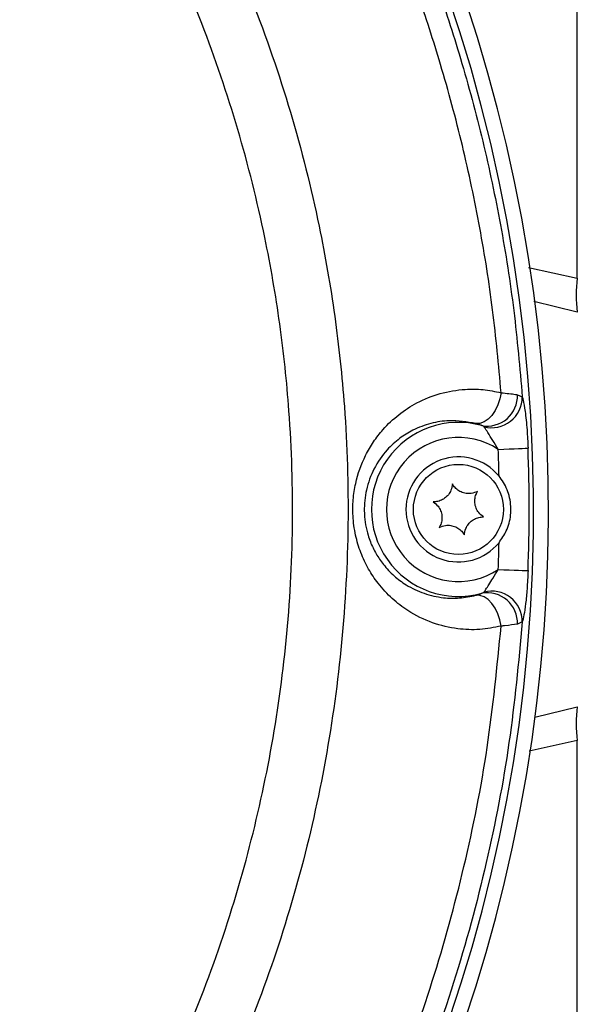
# Model space of a CAD drawing. Extents: x 0 to 8410, y 0 to 5940.
# Tile 207 of 212: x 7175 to 7250, y 4645 to 4777. Entities that reach past the tile are written whole.
import ezdxf

# ---------------------------------------------------------------- set-up
doc = ezdxf.new("R2010")
doc.units = 0
doc.header["$LTSCALE"] = 10
doc.layers.get('0').update_dxf_attribs({"linetype": 'CONTINUOUS'})

msp = doc.modelspace()

# ---------------------------------------------------------------- linework, layer by layer
at = {"color": 8, "linetype": 'CONTINUOUS'}
for p, q in [((7249.63, 4742.17), (7249.63, 4848.75)), ((7243.14, 4743.6), (7249.63, 4742.17)), ((7249.63, 4737.65), (7243.84, 4739.07)), ((7241.65, 4726.64), (7242.3, 4726.35)), ((7242.3, 4696.36), (7241.65, 4696.07)), ((7243.96, 4683.66), (7249.63, 4685.05)), ((7249.63, 4680.53), (7243.19, 4679.12)), ((7249.63, 4573.96), (7249.63, 4680.53))]:
    msp.add_line(p, q, dxfattribs=at)
at = {"color": 8, "linetype": 'CONTINUOUS', "flags": 128}
for points in [[(7239.47, 4726.91), (7239.32, 4726.07), (7239.05, 4725.27), (7238.69, 4724.52), (7238.25, 4723.88), (7237.74, 4723.37), (7237.2, 4723.01), (7236.64, 4722.81), (7236.09, 4722.8)], [(7239.08, 4719.36), (7239.82, 4719.39), (7240.53, 4719.41), (7241.19, 4719.44), (7241.78, 4719.46), (7242.28, 4719.48), (7242.67, 4719.5), (7242.93, 4719.51), (7243.06, 4719.51)], [(7239.08, 4703.35), (7239.82, 4703.32), (7240.53, 4703.29), (7241.19, 4703.27), (7241.78, 4703.24), (7242.28, 4703.22), (7242.67, 4703.21), (7242.93, 4703.2), (7243.06, 4703.19)], [(7239.47, 4695.8), (7239.32, 4696.63), (7239.05, 4697.44), (7238.69, 4698.18), (7238.25, 4698.82), (7237.74, 4699.34), (7237.2, 4699.7), (7236.64, 4699.89), (7236.09, 4699.91)]]:
    msp.add_lwpolyline(points, dxfattribs=at)
at = {"color": 7, "linetype": 'CONTINUOUS'}
msp.add_circle((7233.78, 4711.35), 6, dxfattribs=at)
for centre, radius, start, end in [((7032.78, 4711.35), 213, 282.8495, 90), ((7032.78, 4711.35), 211, 278.5612, 93.9439), ((7233.78, 4711.35), 7, 39.3624, 320.6376)]:
    msp.add_arc(centre, radius, start, end, dxfattribs=at)
at = {"color": 8, "linetype": 'CONTINUOUS'}
for centre, radius, start, end in [((7266.93, 4739.91), 17.45, 172.5571, 187.4429), ((7237.62, 4726.49), 4.03, 259.8446, 2.0469), ((7238.23, 4726.31), 4.07, 255.1007, 0.6273), ((7233.78, 4711.35), 11.6, 74.3363, 285.6637), ((7233.78, 4711.35), 9.6, 56.4653, 303.5347), ((7032.78, 4711.35), 206.46, 1.2321, 2.2217), ((7032.78, 4711.35), 210.44, 357.7783, 2.2217), ((7032.78, 4711.35), 206.46, 357.7783, 358.7679), ((7237.62, 4696.21), 4.03, 357.9531, 100.1554), ((7238.23, 4696.4), 4.07, 359.3678, 104.9041), ((7266.93, 4682.79), 17.45, 172.5571, 187.4429)]:
    msp.add_arc(centre, radius, start, end, dxfattribs=at)
for points, knots in [([(7021.94, 4525.44), (6997.45, 4526.98), (6948.47, 4530.05), (6875.04, 4535.39), (6776.62, 4542.62), (6699.53, 4546.78), (6643.99, 4551.66), (6634.93, 4553.23), (6626.01, 4555.45), (6617.32, 4558.46), (6608.94, 4562.25), (6600.87, 4566.73), (6593.21, 4571.88), (6586.02, 4577.64), (6579.36, 4583.99), (6573.25, 4590.89), (6567.74, 4598.27), (6562.87, 4606.07), (6558.7, 4614.26), (6555.22, 4622.77), (6552.46, 4631.54), (6550.27, 4641.36), (6548.87, 4652.19), (6548.18, 4663.98), (6548.1, 4675.81), (6548.37, 4687.66), (6548.73, 4699.51), (6548.93, 4711.25), (6548.74, 4722.88), (6548.4, 4734.41), (6548.14, 4745.94), (6548.18, 4757.46), (6548.76, 4768.94), (6549.99, 4779.59), (6551.99, 4789.36), (6554.61, 4798.19), (6557.94, 4806.78), (6561.98, 4815.04), (6566.72, 4822.91), (6572.09, 4830.37), (6578.07, 4837.35), (6584.61, 4843.82), (6591.7, 4849.7), (6599.28, 4854.98), (6607.27, 4859.6), (6615.58, 4863.55), (6624.22, 4866.65), (6633.1, 4868.92), (6642.15, 4870.53), (6651.28, 4871.65), (6673.11, 4873.33), (6741.03, 4877.75), (6836, 4884.63), (6921.31, 4890.12), (6963.47, 4893.38), (6981.53, 4895.02), (6999.6, 4896.48), (7017.69, 4897.47), (7035, 4897.78), (7051.5, 4896.87), (7067.08, 4894.61), (7082.42, 4891.08), (7097.39, 4886.28), (7111.89, 4880.21), (7125.84, 4872.93), (7139.14, 4864.52), (7151.68, 4855.03), (7163.35, 4844.49), (7174.12, 4833), (7183.89, 4820.64), (7192.58, 4807.53), (7200.11, 4793.71), (7206.45, 4779.29), (7211.58, 4764.39), (7215.14, 4750.28), (7217.41, 4737.14), (7218.83, 4723.88), (7219.27, 4709.33), (7218.42, 4693.59), (7216.27, 4677.98), (7212.82, 4662.63), (7208.05, 4647.63), (7202.04, 4633.07), (7194.83, 4619.06), (7186.49, 4605.72), (7177.03, 4593.16), (7166.54, 4581.42), (7155.1, 4570.6), (7142.82, 4560.78), (7129.73, 4552.07), (7115.95, 4544.47), (7101.58, 4538.05), (7087.07, 4532.97), (7072.56, 4529.23), (7058.15, 4526.61), (7048.42, 4525.82), (7043.57, 4525.43)], [0, 0, 0, 0, 0.041818, 0.083637, 0.125456, 0.209994, 0.215204, 0.220429, 0.225648, 0.230849, 0.236072, 0.241314, 0.246556, 0.251779, 0.256994, 0.262228, 0.267461, 0.272676, 0.27788, 0.283103, 0.288325, 0.293529, 0.300223, 0.30692, 0.31364, 0.320379, 0.327119, 0.333841, 0.340384, 0.346942, 0.353498, 0.360039, 0.366562, 0.373082, 0.378296, 0.383528, 0.388761, 0.393975, 0.399179, 0.404401, 0.409624, 0.414828, 0.420055, 0.4253, 0.430545, 0.435771, 0.440956, 0.446157, 0.451381, 0.456613, 0.461824, 0.48868, 0.572619, 0.624074, 0.634371, 0.644675, 0.654975, 0.665264, 0.675549, 0.684458, 0.693398, 0.702338, 0.711247, 0.720155, 0.729094, 0.738034, 0.746942, 0.755858, 0.764805, 0.773753, 0.782668, 0.791585, 0.800534, 0.809483, 0.8184, 0.825299, 0.832198, 0.841118, 0.850069, 0.859021, 0.867941, 0.876858, 0.885807, 0.894756, 0.903672, 0.912583, 0.921526, 0.930469, 0.93938, 0.948289, 0.957231, 0.966172, 0.975081, 0.983383, 0.991698, 1, 1, 1, 1]), ([(7052.79, 4533.37), (7055.46, 4533.71), (7062.17, 4534.57), (7072.81, 4536.67), (7085.46, 4540.04), (7098.7, 4544.67), (7112.42, 4550.79), (7125.75, 4558.13), (7138.38, 4566.57), (7150.18, 4575.99), (7161.1, 4586.31), (7171.22, 4597.63), (7180.32, 4609.74), (7188.32, 4622.5), (7195.22, 4635.86), (7201.04, 4649.91), (7205.62, 4664.38), (7208.95, 4679.08), (7211.04, 4693.97), (7211.88, 4709.16), (7211.44, 4723.27), (7210.08, 4736.11), (7207.91, 4748.65), (7204.55, 4762.08), (7199.71, 4776.31), (7193.61, 4790.24), (7186.35, 4803.57), (7178.06, 4816.16), (7168.78, 4827.98), (7158.41, 4839.11), (7147.15, 4849.29), (7135.17, 4858.42), (7122.5, 4866.5), (7109.03, 4873.57), (7095.04, 4879.45), (7080.71, 4884.1), (7066.07, 4887.53), (7051.02, 4889.74), (7035.87, 4890.69), (7020.83, 4890.21), (7001.07, 4888.67), (6966.43, 4886.39), (6897.18, 4881.54), (6807.77, 4875.43), (6727.81, 4869.88), (6682.26, 4866.77), (6663.71, 4865.46), (6652.5, 4864.74), (6643.5, 4863.94), (6634.79, 4862.39), (6626.37, 4860.07), (6618.28, 4857.12), (6610.48, 4853.5), (6602.98, 4849.22), (6595.84, 4844.31), (6589.14, 4838.81), (6582.95, 4832.79), (6577.29, 4826.27), (6572.18, 4819.27), (6567.67, 4811.86), (6563.83, 4804.14), (6560.65, 4796.12), (6558.14, 4787.82), (6556.37, 4779.44), (6555.3, 4771.06), (6554.97, 4762.03), (6555.16, 4742.13), (6554.97, 4716.1), (6555.14, 4689.69), (6554.92, 4673.05), (6554.81, 4661.42), (6555.33, 4650.93), (6556.68, 4641.53), (6558.58, 4633.25), (6561.21, 4625.02), (6564.53, 4617.03), (6568.83, 4608.73), (6574.26, 4600.32), (6580.11, 4593.05), (6585.6, 4587.28), (6590.89, 4582.4), (6596.97, 4577.57), (6603.99, 4572.86), (6611.64, 4568.61), (6619.25, 4565.2), (6626.63, 4562.59), (6633.41, 4560.7), (6640.2, 4559.3), (6646.92, 4558.37), (6771.2, 4550.14), (6893.13, 4541.57), (7012.85, 4533.16)], [0, 0, 0, 0, 0.004767, 0.011939, 0.019144, 0.02788, 0.036677, 0.045664, 0.054719, 0.063484, 0.072311, 0.081233, 0.090284, 0.099021, 0.107819, 0.116808, 0.125863, 0.134602, 0.143401, 0.152392, 0.161449, 0.168303, 0.175186, 0.183922, 0.19272, 0.201708, 0.210763, 0.219501, 0.228299, 0.237289, 0.246345, 0.255079, 0.263874, 0.272859, 0.281911, 0.290649, 0.299449, 0.30844, 0.317497, 0.326232, 0.334992, 0.352512, 0.387552, 0.457632, 0.510841, 0.529138, 0.538287, 0.543702, 0.548972, 0.554238, 0.55931, 0.564383, 0.569434, 0.574486, 0.57961, 0.584735, 0.589787, 0.594839, 0.599964, 0.605088, 0.610137, 0.615185, 0.620306, 0.625427, 0.630315, 0.635204, 0.641376, 0.665474, 0.681183, 0.688032, 0.69488, 0.701716, 0.706569, 0.711638, 0.716708, 0.721811, 0.726914, 0.733191, 0.739468, 0.743363, 0.747259, 0.752167, 0.757074, 0.762173, 0.767598, 0.771793, 0.775988, 0.780015, 0.784042, 0.787962, 1, 1, 1, 1]), ([(7227.08, 4791.16), (7228.36, 4787.92), (7230.91, 4781.44), (7234.22, 4771.19), (7237.12, 4760.47), (7239.48, 4749.24), (7241.29, 4737.87), (7241.96, 4730.19), (7242.3, 4726.35)], [0, 0, 0, 0, 0.156062, 0.312512, 0.483355, 0.654193, 0.827097, 1, 1, 1, 1]), ([(7239.47, 4726.91), (7239.13, 4730.59), (7238.47, 4737.95), (7236.71, 4748.94), (7234.41, 4759.87), (7231.59, 4770.28), (7228.42, 4780.15), (7226.01, 4786.32), (7224.81, 4789.41)], [0, 0, 0, 0, 0.17195, 0.343904, 0.517857, 0.691813, 0.845729, 1, 1, 1, 1]), ([(7239.47, 4695.8), (7238.52, 4695.61), (7236.6, 4695.24), (7233.51, 4695.37), (7230.27, 4696.13), (7227.33, 4697.56), (7224.91, 4699.41), (7223.15, 4701.3), (7221.75, 4703.38), (7220.73, 4705.54), (7220, 4707.93), (7219.68, 4710.34), (7219.71, 4712.67), (7220.13, 4715.45), (7221.08, 4718.09), (7222.44, 4720.4), (7223.89, 4722.27), (7225.82, 4724.08), (7228.38, 4725.73), (7231.36, 4726.91), (7234.35, 4727.41), (7237.08, 4727.39), (7238.67, 4727.07), (7239.47, 4726.91)], [0, 0, 0, 0, 0.054933, 0.110992, 0.176597, 0.244322, 0.290622, 0.338071, 0.374767, 0.412416, 0.449235, 0.487517, 0.518858, 0.551196, 0.611753, 0.645081, 0.679078, 0.729315, 0.780999, 0.843636, 0.908106, 0.953737, 1, 1, 1, 1]), ([(7239.47, 4726.91), (7240.18, 4726.83), (7241.05, 4726.74), (7241.56, 4726.65), (7241.65, 4726.64)], [0, 0, 0, 0, 0.823365, 1, 1, 1, 1]), ([(7242.3, 4726.35), (7242.33, 4726.22), (7242.46, 4725.8), (7242.69, 4724.4), (7242.94, 4722.1), (7243.02, 4720.34), (7243.06, 4719.51)], [0, 0, 0, 0, 0.126833, 0.396875, 0.716747, 1, 1, 1, 1]), ([(7236.09, 4722.8), (7234.9, 4723), (7232.91, 4723.34), (7230.08, 4722.89), (7227.87, 4722.07), (7225.91, 4720.86), (7224.1, 4719.23), (7222.5, 4716.97), (7221.42, 4714.1), (7221.2, 4711.93), (7221.27, 4709.89), (7221.53, 4708.47), (7222.13, 4706.74), (7222.79, 4705.39), (7223.85, 4703.85), (7225.19, 4702.44), (7227.01, 4701.1), (7229.22, 4700.06), (7231.63, 4699.53), (7233.94, 4699.47), (7235.37, 4699.76), (7236.09, 4699.91)], [0, 0, 0, 0, 0.095682, 0.161071, 0.227854, 0.278872, 0.331046, 0.396413, 0.453146, 0.503963, 0.511195, 0.562799, 0.580398, 0.615595, 0.651895, 0.698377, 0.746034, 0.814204, 0.884234, 0.941688, 1, 1, 1, 1]), ([(7236.91, 4722.52), (7236.87, 4722.54), (7236.69, 4722.62), (7236.36, 4722.72), (7236.09, 4722.8)], [0, 0, 0, 0, 0.183677, 1, 1, 1, 1]), ([(7237.18, 4722.37), (7237.13, 4722.41), (7237.06, 4722.47), (7236.95, 4722.51), (7236.91, 4722.52)], [0, 0, 0, 0, 0.663826, 1, 1, 1, 1]), ([(7239.08, 4719.36), (7238.83, 4719.76), (7238.36, 4720.53), (7237.75, 4721.53), (7237.37, 4722.14), (7237.22, 4722.32), (7237.18, 4722.37)], [0, 0, 0, 0, 0.34804, 0.669513, 0.900469, 1, 1, 1, 1]), ([(7237.18, 4700.33), (7237.27, 4700.45), (7237.45, 4700.69), (7237.86, 4701.35), (7238.41, 4702.26), (7238.83, 4702.95), (7239.08, 4703.35)], [0, 0, 0, 0, 0.187887, 0.398231, 0.653965, 1, 1, 1, 1]), ([(7243.06, 4703.19), (7243.02, 4702.37), (7242.95, 4700.82), (7242.75, 4698.78), (7242.52, 4697.18), (7242.37, 4696.63), (7242.3, 4696.36)], [0, 0, 0, 0, 0.281359, 0.530587, 0.76576, 1, 1, 1, 1]), ([(7236.09, 4699.91), (7236.15, 4699.92), (7236.51, 4700.02), (7236.73, 4700.11), (7236.91, 4700.18)], [0, 0, 0, 0, 0.166404, 1, 1, 1, 1]), ([(7236.91, 4700.18), (7236.99, 4700.22), (7237.11, 4700.26), (7237.17, 4700.32), (7237.18, 4700.33)], [0, 0, 0, 0, 0.750206, 1, 1, 1, 1]), ([(7224.81, 4633.3), (7224.85, 4633.4), (7226.87, 4638.39), (7230.5, 4648.43), (7234.73, 4663.82), (7237.88, 4679.63), (7238.94, 4690.4), (7239.47, 4695.8)], [0, 0, 0, 0, 0.005341, 0.250302, 0.496699, 0.74758, 1, 1, 1, 1]), ([(7242.3, 4696.36), (7241.79, 4690.98), (7240.78, 4680.21), (7237.66, 4664.13), (7233.34, 4648.18), (7229.46, 4637.38), (7227.22, 4631.89), (7227.08, 4631.55)], [0, 0, 0, 0, 0.242096, 0.485647, 0.733743, 0.983407, 1, 1, 1, 1]), ([(7241.65, 4696.07), (7241.15, 4695.99), (7240.55, 4695.9), (7239.63, 4695.81), (7239.47, 4695.8)], [0, 0, 0, 0, 0.825507, 1, 1, 1, 1])]:
    msp.add_open_spline(points, degree=3, knots=knots, dxfattribs=at)
at = {"color": 7, "linetype": 'CONTINUOUS'}
for points, knots in [([(7239.19, 4706.91), (7239.54, 4707.42), (7240.32, 4708.53), (7240.86, 4710.63), (7240.73, 4712.9), (7240.04, 4714.66), (7239.39, 4715.52), (7239.19, 4715.79)], [0, 0, 0, 0, 0.193783, 0.420922, 0.663458, 0.893404, 1, 1, 1, 1]), ([(7232.97, 4714.76), (7232.93, 4714.47), (7232.87, 4713.98), (7232.46, 4713.29), (7231.96, 4712.81), (7231.35, 4712.49), (7230.82, 4712.36), (7230.52, 4712.36), (7230.42, 4712.36)], [0, 0, 0, 0, 0.235578, 0.408149, 0.581155, 0.745089, 0.917187, 1, 1, 1, 1]), ([(7236.32, 4713.75), (7236.06, 4713.64), (7235.59, 4713.45), (7234.8, 4713.46), (7234.12, 4713.65), (7233.54, 4714.02), (7233.18, 4714.41), (7233.02, 4714.67), (7232.97, 4714.76)], [0, 0, 0, 0, 0.235568, 0.408146, 0.581133, 0.745064, 0.917149, 1, 1, 1, 1]), ([(7237.13, 4710.35), (7236.9, 4710.52), (7236.5, 4710.83), (7236.11, 4711.52), (7235.94, 4712.2), (7235.97, 4712.89), (7236.13, 4713.4), (7236.27, 4713.67), (7236.32, 4713.75)], [0, 0, 0, 0, 0.23552, 0.408147, 0.581089, 0.745045, 0.917137, 1, 1, 1, 1]), ([(7230.42, 4712.36), (7230.65, 4712.18), (7231.05, 4711.88), (7231.44, 4711.19), (7231.61, 4710.5), (7231.58, 4709.82), (7231.42, 4709.3), (7231.28, 4709.04), (7231.23, 4708.95)], [0, 0, 0, 0, 0.235557, 0.408136, 0.581134, 0.74509, 0.917183, 1, 1, 1, 1]), ([(7234.58, 4707.95), (7234.62, 4708.23), (7234.69, 4708.73), (7235.09, 4709.41), (7235.6, 4709.9), (7236.2, 4710.22), (7236.73, 4710.34), (7237.03, 4710.35), (7237.13, 4710.35)], [0, 0, 0, 0, 0.235536, 0.408115, 0.581125, 0.745066, 0.917184, 1, 1, 1, 1]), ([(7231.23, 4708.95), (7231.5, 4709.06), (7231.96, 4709.25), (7232.75, 4709.25), (7233.43, 4709.05), (7234.01, 4708.68), (7234.38, 4708.29), (7234.53, 4708.03), (7234.58, 4707.95)], [0, 0, 0, 0, 0.2355655, 0.4081545, 0.5811517, 0.7450923, 0.9171881, 1, 1, 1, 1])]:
    msp.add_open_spline(points, degree=3, knots=knots, dxfattribs=at)

doc.saveas('drawing.dxf')
